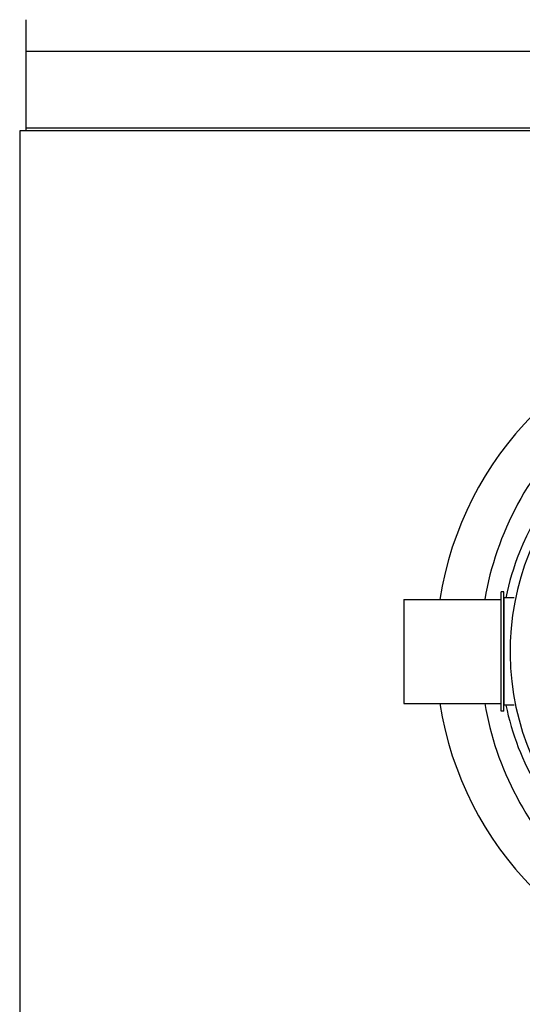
# Model space of a CAD drawing. Header units: millimetres. Extents: x 0 to 297, y 0 to 210.
# Tile 5 of 27: x 140 to 146, y 128 to 140. Entities that reach past the tile are written whole.
import ezdxf

# ---------------------------------------------------------------- set-up
doc = ezdxf.new("R2010")
doc.units = ezdxf.units.MM
doc.header["$LTSCALE"] = 16.335
doc.layers.get('0').update_dxf_attribs({"linetype": 'CONTINUOUS'})
doc.layers.add('AXES_REF', color=7, linetype='CONTINUOUS')

msp = doc.modelspace()

# ---------------------------------------------------------------- linework, layer by layer
at = {"color": 7, "linetype": 'Continuous'}
for p, q in [((140.041, 139.909), (140.041, 138.544)), ((158.477, 138.544), (139.965, 138.544)), ((145.886, 131.412), (145.886, 132.876)), ((145.918, 132.876), (145.886, 132.876)), ((145.918, 131.412), (145.918, 132.876)), ((146.044, 132.804), (145.922, 132.804)), ((146.044, 131.484), (145.922, 131.484)), ((145.918, 131.412), (145.886, 131.412))]:
    msp.add_line(p, q, dxfattribs=at)
at = {"color": 9, "linetype": 'Continuous'}
for p, q in [((147.081, 139.52), (140.041, 139.52)), ((140.041, 138.58), (148.257, 138.58)), ((145.922, 131.484), (145.922, 132.804))]:
    msp.add_line(p, q, dxfattribs=at)
at = {"color": 7, "linetype": 'Continuous'}
for centre, radius, start, end in [((149.221, 132.144), 4.14, 27.9613, 171.1056), ((145.922, 132.808), 0.004, 180, 270), ((149.221, 132.144), 4.14, 188.8944, 332.0387), ((145.922, 131.48), 0.004, 90, 180)]:
    msp.add_arc(centre, radius, start, end, dxfattribs=at)
at = {"color": 9, "linetype": 'Continuous'}
msp.add_arc((149.221, 132.144), 3.227, 91.4205, 88.5795, dxfattribs=at)
for points, knots in [([(149.141, 135.863), (148.32, 135.844), (146.646, 135.172), (145.82, 133.592), (145.683, 132.784)], [0, 0, 0, 0, 0.500351, 1, 1, 1, 1]), ([(147.133, 134.738), (146.686, 134.383), (146.2, 133.731), (145.981, 132.995), (145.942, 132.804)], [0, 0, 0, 0, 0.745608, 1, 1, 1, 1]), ([(145.683, 131.504), (145.817, 130.713), (146.618, 129.169), (149.01, 128.127), (151.505, 128.897), (152.462, 130.353), (152.674, 131.124)], [0, 0, 0, 0, 0.249899, 0.500006, 0.750719, 1, 1, 1, 1]), ([(145.942, 131.484), (146.086, 130.782), (146.877, 129.433), (149.032, 128.582), (151.264, 129.203), (152.193, 130.461), (152.41, 131.142)], [0, 0, 0, 0, 0.249144, 0.499861, 0.751464, 1, 1, 1, 1])]:
    msp.add_open_spline(points, degree=3, knots=knots, dxfattribs=at)
at = {"layer": 'AXES_REF', "color": 7, "linetype": 'Continuous'}
for p, q in [((139.965, 138.544), (139.965, 94.544)), ((144.686, 132.784), (144.686, 131.504)), ((144.686, 132.784), (145.886, 132.784)), ((144.686, 131.504), (145.886, 131.504))]:
    msp.add_line(p, q, dxfattribs=at)

doc.saveas('drawing.dxf')
